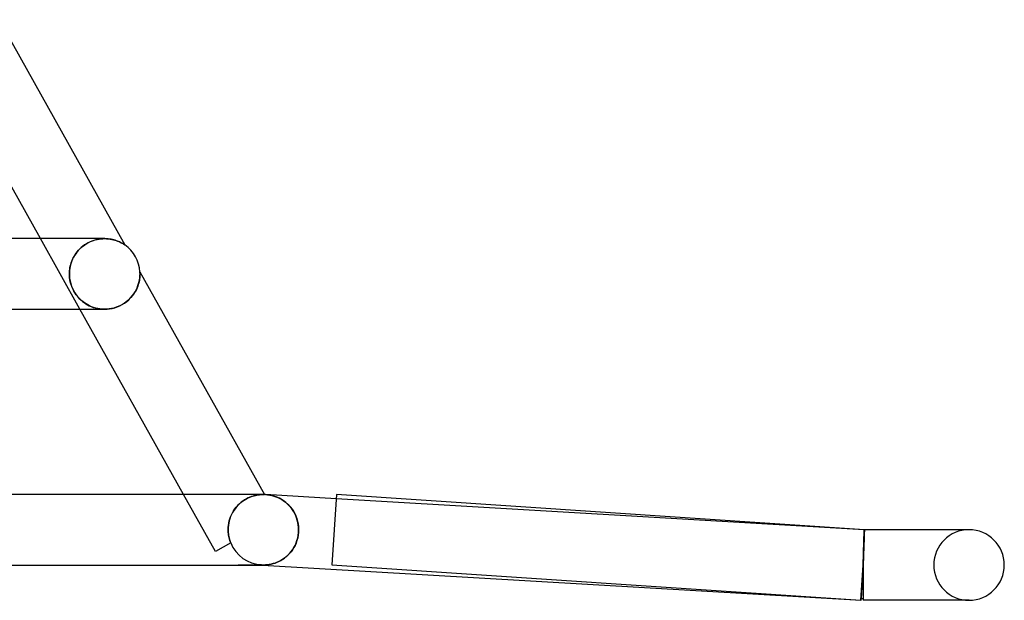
# Model space of a CAD drawing. Header units: millimetres. Extents: x -430 to 430, y -2 to 290.
# Tile 82 of 84: x 374 to 430, y -2 to 31. Entities that reach past the tile are written whole.
import ezdxf

# ---------------------------------------------------------------- set-up
doc = ezdxf.new("R2010")
doc.units = ezdxf.units.MM
doc.layers.add('HIDDEN', color=7, linetype='Continuous')
doc.layers.add('THICK', color=7, linetype='Continuous')

msp = doc.modelspace()

# ---------------------------------------------------------------- linework, layer by layer
at = {"layer": 'HIDDEN'}
for p, q in [((377.596, 14.5), (375.359, 18.5)), ((378.359, 18.396), (378.467, 18.429)), ((378.489, 18.435), (378.383, 18.404)), ((378.467, 18.429), (378.575, 18.455)), ((378.594, 18.459), (378.489, 18.435)), ((378.575, 18.455), (378.682, 18.475)), ((378.699, 18.478), (378.594, 18.459)), ((378.682, 18.475), (378.789, 18.489)), ((378.801, 18.491), (378.699, 18.478)), ((378.789, 18.489), (378.895, 18.497)), ((378.902, 18.498), (378.801, 18.491)), ((378.895, 18.497), (378.998, 18.5)), ((379, 18.5), (378.902, 18.498)), ((378.997, 18.5), (378.994, 18.5)), ((379.095, 18.498), (379, 18.5)), ((379.187, 18.491), (379.095, 18.498)), ((379.277, 18.48), (379.187, 18.491)), ((379.362, 18.466), (379.277, 18.48)), ((379.444, 18.45), (379.362, 18.466)), ((379.521, 18.43), (379.444, 18.45)), ((379.594, 18.409), (379.521, 18.43)), ((377.585, 17.918), (377.502, 17.831)), ((377.512, 17.842), (377.588, 17.922)), ((377.672, 18), (377.585, 17.918)), ((377.588, 17.922), (377.67, 17.999)), ((377.67, 17.999), (377.757, 18.071)), ((377.765, 18.077), (377.672, 18)), ((377.757, 18.071), (377.849, 18.139)), ((377.862, 18.149), (377.765, 18.077)), ((377.849, 18.139), (377.945, 18.202)), ((377.963, 18.213), (377.862, 18.149)), ((377.945, 18.202), (378.045, 18.26)), ((378.066, 18.271), (377.963, 18.213)), ((378.045, 18.26), (378.148, 18.312)), ((378.171, 18.322), (378.066, 18.271)), ((378.148, 18.312), (378.253, 18.357)), ((378.277, 18.367), (378.171, 18.322)), ((378.253, 18.357), (378.359, 18.396)), ((378.383, 18.404), (378.277, 18.367)), ((379.663, 18.386), (379.594, 18.409)), ((379.728, 18.362), (379.663, 18.386)), ((379.788, 18.338), (379.728, 18.362)), ((379.843, 18.313), (379.788, 18.338)), ((379.894, 18.289), (379.843, 18.313)), ((379.94, 18.265), (379.894, 18.289)), ((379.984, 18.241), (379.94, 18.265)), ((380.023, 18.218), (379.984, 18.241)), ((380.058, 18.197), (380.023, 18.218)), ((380.087, 18.178), (380.058, 18.197)), ((380.111, 18.163), (380.087, 18.178)), ((380.128, 18.151), (380.111, 18.163)), ((380.139, 18.144), (380.128, 18.151)), ((380.143, 18.141), (380.139, 18.144)), ((377.131, 17.223), (377.169, 17.315)), ((377.182, 17.341), (377.137, 17.236)), ((377.169, 17.315), (377.213, 17.406)), ((377.233, 17.445), (377.182, 17.341)), ((377.213, 17.406), (377.262, 17.497)), ((377.291, 17.546), (377.233, 17.445)), ((377.262, 17.497), (377.316, 17.586)), ((377.355, 17.644), (377.291, 17.546)), ((377.316, 17.586), (377.376, 17.674)), ((377.426, 17.74), (377.355, 17.644)), ((377.376, 17.674), (377.441, 17.759)), ((377.502, 17.831), (377.426, 17.74)), ((377.441, 17.759), (377.512, 17.842)), ((377.005, 16.673), (377.014, 16.762)), ((377.021, 16.81), (377.008, 16.705)), ((377.014, 16.762), (377.028, 16.853)), ((377.041, 16.916), (377.021, 16.81)), ((377.028, 16.853), (377.047, 16.944)), ((377.066, 17.023), (377.041, 16.916)), ((377.047, 16.944), (377.07, 17.037)), ((377.098, 17.129), (377.066, 17.023)), ((377.07, 17.037), (377.098, 17.13)), ((377.137, 17.236), (377.098, 17.129)), ((377.098, 17.13), (377.131, 17.223)), ((377, 16.602), (376.998, 16.5)), ((376.998, 16.5), (376.999, 16.586)), ((377.001, 16.385), (376.998, 16.5)), ((376.998, 16.5), (377, 16.421)), ((376.999, 16.586), (377.005, 16.673)), ((377.008, 16.705), (377, 16.602)), ((377, 16.421), (377.004, 16.342)), ((377.011, 16.275), (377.001, 16.385)), ((377.004, 16.342), (377.012, 16.263)), ((377.027, 16.166), (377.011, 16.275)), ((377.012, 16.263), (377.023, 16.185)), ((380.972, 16.174), (380.986, 16.271)), ((380.986, 16.271), (380.994, 16.359)), ((380.994, 16.359), (380.999, 16.436)), ((380.997, 16.614), (380.997, 16.615)), ((380.997, 16.612), (380.997, 16.614)), ((380.997, 16.608), (380.997, 16.612)), ((380.998, 16.602), (380.997, 16.608)), ((380.998, 16.593), (380.998, 16.602)), ((380.999, 16.582), (380.998, 16.593)), ((380.999, 16.567), (380.999, 16.582)), ((380.999, 16.549), (380.999, 16.567)), ((381, 16.527), (380.999, 16.549)), ((380.999, 16.436), (381, 16.5)), ((381, 16.5), (381, 16.527)), ((377.023, 16.185), (377.038, 16.107)), ((377.049, 16.056), (377.027, 16.166)), ((377.038, 16.107), (377.055, 16.03)), ((377.077, 15.946), (377.049, 16.056)), ((377.055, 16.03), (377.075, 15.954)), ((377.075, 15.954), (377.098, 15.878)), ((377.112, 15.837), (377.077, 15.946)), ((377.098, 15.878), (377.124, 15.804)), ((377.153, 15.729), (377.112, 15.837)), ((377.124, 15.804), (377.153, 15.73)), ((377.153, 15.73), (377.185, 15.657)), ((377.202, 15.622), (377.153, 15.729)), ((377.185, 15.657), (377.222, 15.583)), ((380.785, 15.604), (380.84, 15.722)), ((380.84, 15.722), (380.886, 15.84)), ((380.886, 15.84), (380.923, 15.957)), ((380.923, 15.957), (380.951, 16.069)), ((380.951, 16.069), (380.972, 16.174)), ((377.257, 15.518), (377.202, 15.622)), ((377.222, 15.583), (377.261, 15.51)), ((377.317, 15.418), (377.257, 15.518)), ((377.261, 15.51), (377.304, 15.438)), ((377.304, 15.438), (377.35, 15.368)), ((377.381, 15.325), (377.317, 15.418)), ((377.35, 15.368), (377.4, 15.298)), ((377.448, 15.237), (377.381, 15.325)), ((377.4, 15.298), (377.456, 15.227)), ((377.518, 15.156), (377.448, 15.237)), ((377.456, 15.227), (377.517, 15.156)), ((377.517, 15.156), (377.586, 15.084)), ((377.593, 15.077), (377.518, 15.156)), ((377.586, 15.084), (377.662, 15.012)), ((377.673, 15.002), (377.593, 15.077)), ((380.361, 15.039), (380.466, 15.144)), ((380.466, 15.144), (380.561, 15.254)), ((380.561, 15.254), (380.645, 15.368)), ((380.645, 15.368), (380.72, 15.485)), ((380.72, 15.485), (380.785, 15.604)), ((377.662, 15.012), (377.743, 14.943)), ((377.758, 14.931), (377.673, 15.002)), ((377.743, 14.943), (377.83, 14.877)), ((377.848, 14.864), (377.758, 14.931)), ((377.83, 14.877), (377.923, 14.813)), ((377.942, 14.801), (377.848, 14.864)), ((377.923, 14.813), (378.022, 14.754)), ((378.042, 14.743), (377.942, 14.801)), ((378.022, 14.754), (378.126, 14.7)), ((378.146, 14.69), (378.042, 14.743)), ((378.126, 14.7), (378.236, 14.65)), ((378.255, 14.643), (378.146, 14.69)), ((378.236, 14.65), (378.351, 14.607)), ((378.368, 14.602), (378.255, 14.643)), ((378.351, 14.607), (378.471, 14.57)), ((378.485, 14.566), (378.368, 14.602)), ((378.471, 14.57), (378.595, 14.541)), ((378.607, 14.538), (378.485, 14.566)), ((378.595, 14.541), (378.724, 14.519)), ((378.732, 14.518), (378.607, 14.538)), ((378.724, 14.519), (378.858, 14.505)), ((378.859, 14.505), (378.732, 14.518)), ((379.136, 14.505), (379.279, 14.52)), ((379.279, 14.52), (379.425, 14.547)), ((379.425, 14.547), (379.57, 14.585)), ((379.57, 14.585), (379.714, 14.634)), ((379.714, 14.634), (379.856, 14.695)), ((379.856, 14.695), (379.993, 14.767)), ((379.993, 14.767), (380.123, 14.849)), ((380.123, 14.849), (380.247, 14.94)), ((380.247, 14.94), (380.361, 15.039)), ((378.858, 14.505), (378.994, 14.5)), ((378.988, 14.5), (378.859, 14.505)), ((378.994, 14.5), (379.136, 14.505)), ((378.995, 14.5), (378.996, 14.5)), ((385.278, 0.769), (383.471, 4)), ((386.918, 4), (386.23, 4)), ((387.409, 3.911), (387.317, 3.881)), ((387.382, 3.903), (387.469, 3.929)), ((387.497, 3.936), (387.409, 3.911)), ((387.469, 3.929), (387.553, 3.95)), ((387.58, 3.956), (387.497, 3.936)), ((387.553, 3.95), (387.632, 3.966)), ((387.659, 3.971), (387.58, 3.956)), ((387.724, 4), (387.584, 4)), ((387.632, 3.966), (387.706, 3.979)), ((387.732, 3.982), (387.659, 3.971)), ((387.706, 3.979), (387.774, 3.987)), ((387.839, 4), (387.724, 4)), ((387.799, 3.99), (387.732, 3.982)), ((387.774, 3.987), (387.837, 3.993)), ((387.86, 3.995), (387.799, 3.99)), ((387.837, 3.993), (387.892, 3.997)), ((387.93, 4), (387.839, 4)), ((387.915, 3.998), (387.86, 3.995)), ((387.892, 3.997), (387.94, 3.999)), ((387.961, 4), (387.915, 3.998)), ((387.996, 3.999), (387.93, 4)), ((387.94, 3.999), (387.981, 4)), ((387.981, 4), (388.013, 4)), ((388.038, 3.999), (387.996, 3.999)), ((388.013, 4), (388.036, 4)), ((388.036, 4), (388.05, 4)), ((388.054, 3.999), (388.038, 3.999)), ((388.05, 4), (388.054, 4)), ((388.117, 3.997), (388.236, 3.986)), ((388.236, 3.986), (388.355, 3.968)), ((388.355, 3.968), (388.472, 3.943)), ((388.472, 3.943), (388.588, 3.911)), ((388.588, 3.911), (388.703, 3.872)), ((386.457, 3.279), (386.54, 3.372)), ((386.554, 3.387), (386.469, 3.293)), ((386.54, 3.372), (386.627, 3.459)), ((386.644, 3.474), (386.554, 3.387)), ((386.627, 3.459), (386.718, 3.539)), ((386.737, 3.554), (386.644, 3.474)), ((386.718, 3.539), (386.813, 3.613)), ((386.833, 3.627), (386.737, 3.554)), ((386.813, 3.613), (386.909, 3.679)), ((386.931, 3.693), (386.833, 3.627)), ((386.909, 3.679), (387.005, 3.737)), ((387.029, 3.751), (386.931, 3.693)), ((387.005, 3.737), (387.101, 3.789)), ((387.127, 3.801), (387.029, 3.751)), ((387.101, 3.789), (387.197, 3.833)), ((387.223, 3.844), (387.127, 3.801)), ((387.197, 3.833), (387.291, 3.871)), ((387.317, 3.881), (387.223, 3.844)), ((387.291, 3.871), (387.382, 3.903)), ((388.703, 3.872), (388.817, 3.825)), ((388.817, 3.825), (388.928, 3.771)), ((388.928, 3.771), (389.037, 3.709)), ((389.037, 3.709), (389.144, 3.639)), ((389.144, 3.639), (389.248, 3.562)), ((389.248, 3.562), (389.348, 3.476)), ((389.348, 3.476), (389.444, 3.381)), ((389.444, 3.381), (389.535, 3.279)), ((422.059, 2), (392.117, 3.761)), ((386.135, 2.736), (386.186, 2.852)), ((386.191, 2.864), (386.139, 2.746)), ((386.186, 2.852), (386.243, 2.965)), ((386.25, 2.978), (386.191, 2.864)), ((386.243, 2.965), (386.308, 3.074)), ((386.316, 3.088), (386.25, 2.978)), ((386.308, 3.074), (386.38, 3.179)), ((386.389, 3.193), (386.316, 3.088)), ((386.38, 3.179), (386.457, 3.279)), ((386.469, 3.293), (386.389, 3.193)), ((389.535, 3.279), (389.621, 3.168)), ((389.621, 3.168), (389.7, 3.048)), ((389.7, 3.048), (389.772, 2.919)), ((389.772, 2.919), (389.836, 2.783)), ((386.011, 2.253), (385.999, 2.127)), ((385.999, 2.125), (386.011, 2.25)), ((386.031, 2.379), (386.011, 2.253)), ((386.011, 2.25), (386.03, 2.374)), ((386.03, 2.374), (386.058, 2.496)), ((386.059, 2.503), (386.031, 2.379)), ((386.058, 2.496), (386.093, 2.617)), ((386.095, 2.626), (386.059, 2.503)), ((386.093, 2.617), (386.135, 2.736)), ((386.139, 2.746), (386.095, 2.626)), ((389.836, 2.783), (389.891, 2.638)), ((389.891, 2.638), (389.935, 2.487)), ((389.935, 2.487), (389.968, 2.329)), ((389.968, 2.329), (389.988, 2.166)), ((385.999, 2.127), (385.996, 2)), ((385.996, 2), (385.999, 2.125)), ((385.996, 2), (385.997, 1.924)), ((385.997, 1.924), (385.996, 2)), ((385.997, 1.924), (386.002, 1.848)), ((386.002, 1.848), (385.997, 1.924)), ((386.002, 1.848), (386.009, 1.772)), ((386.009, 1.772), (386.002, 1.848)), ((386.009, 1.772), (386.019, 1.696)), ((386.019, 1.696), (386.009, 1.772)), ((386.019, 1.696), (386.032, 1.621)), ((386.032, 1.621), (386.019, 1.696)), ((389.971, 1.689), (389.941, 1.537)), ((389.989, 1.844), (389.971, 1.689)), ((389.988, 2.166), (389.995, 2)), ((389.995, 2), (389.989, 1.844)), ((422.046, 1.65), (422.048, 1.701)), ((422.048, 1.701), (422.049, 1.747)), ((422.049, 1.747), (422.051, 1.79)), ((422.051, 1.683), (422.05, 1.629)), ((422.051, 1.79), (422.052, 1.83)), ((422.053, 1.732), (422.051, 1.683)), ((422.052, 1.83), (422.053, 1.865)), ((422.052, 1.65), (422.054, 1.701)), ((422.053, 1.865), (422.054, 1.896)), ((422.054, 1.778), (422.053, 1.732)), ((422.054, 1.896), (422.055, 1.924)), ((422.055, 1.819), (422.054, 1.778)), ((422.054, 1.701), (422.056, 1.747)), ((422.055, 1.924), (422.056, 1.947)), ((422.056, 1.857), (422.055, 1.819)), ((422.056, 1.947), (422.057, 1.966)), ((422.057, 1.89), (422.056, 1.857)), ((422.056, 1.747), (422.057, 1.79)), ((422.057, 1.966), (422.058, 1.981)), ((422.058, 1.919), (422.057, 1.89)), ((422.057, 1.79), (422.059, 1.83)), ((422.058, 1.998), (422.059, 2)), ((422.058, 1.991), (422.058, 1.998)), ((422.058, 1.981), (422.058, 1.991)), ((422.059, 1.964), (422.058, 1.944)), ((422.058, 1.944), (422.058, 1.919)), ((422.059, 2), (422.059, 1.998)), ((422.067, 2), (422.059, 2)), ((422.059, 1.998), (422.059, 1.991)), ((422.059, 1.991), (422.059, 1.98)), ((422.059, 1.98), (422.059, 1.964)), ((422.059, 1.83), (422.06, 1.865)), ((422.06, 1.865), (422.061, 1.896)), ((422.061, 1.896), (422.063, 1.924)), ((422.063, 1.924), (422.064, 1.947)), ((422.064, 1.966), (422.065, 1.981)), ((422.064, 1.947), (422.064, 1.966)), ((422.065, 1.981), (422.066, 1.991)), ((422.066, 1.998), (422.067, 2)), ((422.066, 1.991), (422.066, 1.998)), ((386.141, 1.252), (385.278, 0.769)), ((386.032, 1.621), (386.048, 1.546)), ((386.048, 1.546), (386.032, 1.621)), ((386.048, 1.546), (386.067, 1.471)), ((386.067, 1.472), (386.048, 1.546)), ((386.089, 1.398), (386.067, 1.472)), ((386.067, 1.471), (386.089, 1.397)), ((386.114, 1.324), (386.089, 1.398)), ((386.089, 1.397), (386.114, 1.324)), ((386.114, 1.324), (386.141, 1.252)), ((386.141, 1.252), (386.114, 1.324)), ((386.141, 1.252), (386.142, 1.252)), ((386.142, 1.252), (386.143, 1.253)), ((386.143, 1.253), (386.144, 1.253)), ((386.144, 1.253), (386.144, 1.254)), ((386.144, 1.254), (386.144, 1.254)), ((386.144, 1.253), (386.144, 1.253)), ((389.849, 1.248), (389.789, 1.114)), ((389.9, 1.389), (389.849, 1.248)), ((389.941, 1.537), (389.9, 1.389)), ((422.028, 1.053), (422.031, 1.131)), ((422.031, 1.131), (422.033, 1.206)), ((422.032, 1.053), (422.035, 1.131)), ((422.033, 1.206), (422.035, 1.278)), ((422.036, 1.16), (422.034, 1.082)), ((422.035, 1.278), (422.037, 1.348)), ((422.035, 1.131), (422.037, 1.205)), ((422.038, 1.236), (422.036, 1.16)), ((422.037, 1.348), (422.039, 1.415)), ((422.037, 1.205), (422.039, 1.278)), ((422.041, 1.31), (422.038, 1.236)), ((422.039, 1.415), (422.041, 1.478)), ((422.039, 1.278), (422.042, 1.348)), ((422.041, 1.478), (422.043, 1.539)), ((422.043, 1.38), (422.041, 1.31)), ((422.042, 1.348), (422.044, 1.415)), ((422.043, 1.539), (422.044, 1.596)), ((422.045, 1.447), (422.043, 1.38)), ((422.044, 1.596), (422.046, 1.65)), ((422.044, 1.415), (422.046, 1.478)), ((422.047, 1.512), (422.045, 1.447)), ((422.046, 1.478), (422.048, 1.539)), ((422.048, 1.572), (422.047, 1.512)), ((422.05, 1.629), (422.048, 1.572)), ((422.048, 1.539), (422.05, 1.596)), ((422.05, 1.596), (422.052, 1.65)), ((389.385, 0.56), (389.289, 0.473)), ((389.477, 0.654), (389.385, 0.56)), ((389.564, 0.757), (389.477, 0.654)), ((389.645, 0.868), (389.564, 0.757)), ((389.721, 0.987), (389.645, 0.868)), ((389.789, 1.114), (389.721, 0.987)), ((422.015, 0.548), (422.017, 0.636)), ((422.018, 0.564), (422.015, 0.472)), ((422.016, 0.548), (422.019, 0.636)), ((422.017, 0.636), (422.019, 0.723)), ((422.021, 0.654), (422.018, 0.564)), ((422.019, 0.723), (422.022, 0.808)), ((422.019, 0.636), (422.022, 0.723)), ((422.023, 0.743), (422.021, 0.654)), ((422.022, 0.808), (422.024, 0.892)), ((422.022, 0.723), (422.024, 0.808)), ((422.026, 0.831), (422.023, 0.743)), ((422.024, 0.892), (422.026, 0.974)), ((422.024, 0.808), (422.027, 0.892)), ((422.026, 0.974), (422.028, 1.053)), ((422.029, 0.917), (422.026, 0.831)), ((422.027, 0.892), (422.03, 0.974)), ((422.031, 1), (422.029, 0.917)), ((422.03, 0.974), (422.032, 1.053)), ((422.034, 1.082), (422.031, 1)), ((386.987, 0), (386.569, 0)), ((387.325, 0), (386.987, 0)), ((387.584, 0.001), (387.325, 0)), ((387.763, 0.002), (387.584, 0.001)), ((387.863, 0.002), (387.763, 0.002)), ((387.883, 0.003), (387.863, 0.002)), ((387.883, 0.003), (387.94, 0)), ((387.994, 0), (387.883, 0.003)), ((387.883, 0.003), (387.901, 0.002)), ((387.901, 0.002), (387.92, 0.002)), ((387.92, 0.002), (387.939, 0.001)), ((387.939, 0.001), (387.958, 0)), ((387.958, 0), (387.977, 0)), ((387.977, 0), (387.996, 0)), ((388.106, 0.003), (387.994, 0)), ((388.218, 0.012), (388.106, 0.003)), ((388.33, 0.027), (388.218, 0.012)), ((388.441, 0.049), (388.33, 0.027)), ((388.552, 0.078), (388.441, 0.049)), ((388.662, 0.113), (388.552, 0.078)), ((388.771, 0.155), (388.662, 0.113)), ((388.878, 0.204), (388.771, 0.155)), ((388.985, 0.26), (388.878, 0.204)), ((389.089, 0.323), (388.985, 0.26)), ((389.19, 0.394), (389.089, 0.323)), ((389.289, 0.473), (389.19, 0.394)), ((422, 0), (421.888, -1.897)), ((422.003, 0.095), (422, 0)), ((422, 0), (422.002, 0.093)), ((422, 0), (422.003, 0.093)), ((422, 0), (422, 0)), ((422, 0), (422, 0)), ((422.002, 0.093), (422.005, 0.185)), ((422.006, 0.191), (422.003, 0.095)), ((422.003, 0.093), (422.006, 0.185)), ((422.005, 0.185), (422.007, 0.277)), ((422.009, 0.285), (422.006, 0.191)), ((422.006, 0.185), (422.008, 0.277)), ((422.007, 0.277), (422.01, 0.368)), ((422.008, 0.277), (422.011, 0.368)), ((422.012, 0.379), (422.009, 0.285)), ((422.01, 0.368), (422.012, 0.458)), ((422.011, 0.368), (422.014, 0.458)), ((422.012, 0.458), (422.015, 0.548)), ((422.015, 0.472), (422.012, 0.379)), ((422.014, 0.458), (422.016, 0.548)), ((422, 0), (422, 0)), ((422, 0), (422, 0)), ((427.885, -2), (428, -2))]:
    msp.add_line(p, q, dxfattribs=at)
for centre, start, end in [((428, 0), 90, 180), ((388, 2), 201.9115, 266.6339), ((428, 0), 180, 270)]:
    msp.add_arc(centre, 2, start, end, dxfattribs=at)
at = {"layer": 'THICK'}
for p, q in [((372.998, 30.912), (380.143, 18.141)), ((375.359, 18.5), (369.485, 29)), ((378.997, 18.5), (269.19, 18.5)), ((378.998, 18.5), (379.104, 18.497)), ((379.104, 18.497), (379.207, 18.489)), ((379.207, 18.489), (379.306, 18.476)), ((379.306, 18.476), (379.4, 18.459)), ((379.4, 18.459), (379.491, 18.438)), ((379.491, 18.438), (379.576, 18.415)), ((379.576, 18.415), (379.657, 18.389)), ((379.657, 18.389), (379.732, 18.361)), ((379.732, 18.361), (379.802, 18.332)), ((379.802, 18.332), (379.867, 18.302)), ((379.867, 18.302), (379.926, 18.272)), ((379.926, 18.272), (379.979, 18.244)), ((379.979, 18.244), (380.025, 18.217)), ((380.025, 18.217), (380.064, 18.194)), ((380.064, 18.194), (380.095, 18.174)), ((380.095, 18.174), (380.117, 18.159)), ((380.117, 18.159), (380.132, 18.149)), ((380.132, 18.149), (380.14, 18.143)), ((380.14, 18.143), (380.143, 18.141)), ((380.978, 16.213), (380.966, 16.14)), ((380.987, 16.28), (380.978, 16.213)), ((380.993, 16.343), (380.987, 16.28)), ((380.997, 16.4), (380.993, 16.343)), ((380.997, 16.615), (388.054, 3.999)), ((380.997, 16.615), (380.997, 16.614)), ((380.997, 16.614), (380.997, 16.61)), ((380.997, 16.61), (380.997, 16.604)), ((380.997, 16.604), (380.998, 16.595)), ((380.999, 16.452), (380.997, 16.4)), ((380.998, 16.595), (380.998, 16.585)), ((380.998, 16.585), (380.999, 16.572)), ((380.999, 16.572), (380.999, 16.557)), ((380.999, 16.557), (380.999, 16.539)), ((380.999, 16.539), (381, 16.521)), ((381, 16.5), (380.999, 16.452)), ((381, 16.521), (381, 16.5)), ((380.838, 15.717), (380.796, 15.626)), ((380.874, 15.808), (380.838, 15.717)), ((380.905, 15.896), (380.874, 15.808)), ((380.93, 15.981), (380.905, 15.896)), ((380.95, 16.062), (380.93, 15.981)), ((380.966, 16.14), (380.95, 16.062)), ((380.406, 15.082), (380.317, 14.999)), ((380.488, 15.169), (380.406, 15.082)), ((380.564, 15.258), (380.488, 15.169)), ((380.632, 15.349), (380.564, 15.258)), ((380.693, 15.441), (380.632, 15.349)), ((380.748, 15.533), (380.693, 15.441)), ((380.796, 15.626), (380.748, 15.533)), ((379.252, 14.517), (379.12, 14.504)), ((379.383, 14.538), (379.252, 14.517)), ((379.514, 14.568), (379.383, 14.538)), ((379.642, 14.608), (379.514, 14.568)), ((379.768, 14.656), (379.642, 14.608)), ((379.889, 14.711), (379.768, 14.656)), ((380.005, 14.774), (379.889, 14.711)), ((380.116, 14.844), (380.005, 14.774)), ((380.22, 14.919), (380.116, 14.844)), ((380.317, 14.999), (380.22, 14.919)), ((270.772, 14.5), (378.996, 14.5)), ((383.471, 4), (377.596, 14.5)), ((379.12, 14.504), (378.988, 14.5)), ((388, 4), (274.663, 4)), ((387.989, 4), (387.961, 4)), ((388.012, 4), (387.989, 4)), ((388.03, 4), (388.012, 4)), ((388.044, 4), (388.03, 4)), ((388.052, 3.999), (388.044, 4)), ((388.054, 4), (388.052, 3.999)), ((388.218, 3.988), (388.117, 3.997)), ((392.117, 3.761), (388.117, 3.997)), ((388.318, 3.974), (388.218, 3.988)), ((388.418, 3.956), (388.318, 3.974)), ((388.517, 3.932), (388.418, 3.956)), ((388.615, 3.903), (388.517, 3.932)), ((392.133, 3.996), (391.867, 0.004)), ((422.067, 2), (392.133, 3.996)), ((388.712, 3.869), (388.615, 3.903)), ((388.808, 3.829), (388.712, 3.869)), ((388.903, 3.784), (388.808, 3.829)), ((388.996, 3.734), (388.903, 3.784)), ((389.087, 3.678), (388.996, 3.734)), ((389.176, 3.616), (389.087, 3.678)), ((389.264, 3.549), (389.176, 3.616)), ((389.348, 3.476), (389.264, 3.549)), ((389.429, 3.397), (389.348, 3.476)), ((389.507, 3.311), (389.429, 3.397)), ((389.582, 3.22), (389.507, 3.311)), ((389.652, 3.123), (389.582, 3.22)), ((389.717, 3.019), (389.652, 3.123)), ((389.778, 2.909), (389.717, 3.019)), ((389.832, 2.793), (389.778, 2.909)), ((389.879, 2.672), (389.832, 2.793)), ((389.919, 2.546), (389.879, 2.672)), ((389.952, 2.415), (389.919, 2.546)), ((389.975, 2.279), (389.952, 2.415)), ((389.99, 2.141), (389.975, 2.279)), ((389.941, 1.537), (389.971, 1.689)), ((389.971, 1.689), (389.989, 1.844)), ((389.989, 1.844), (389.995, 2)), ((389.995, 2), (389.99, 2.141)), ((422.058, 1.683), (422.057, 1.629)), ((422.06, 1.732), (422.058, 1.683)), ((422.061, 1.778), (422.06, 1.732)), ((422.063, 1.819), (422.061, 1.778)), ((422.064, 1.857), (422.063, 1.819)), ((422.065, 1.89), (422.064, 1.857)), ((422.066, 1.944), (422.065, 1.919)), ((422.065, 1.919), (422.065, 1.89)), ((422.067, 1.98), (422.066, 1.964)), ((422.066, 1.964), (422.066, 1.944)), ((422.067, 2), (422.067, 1.998)), ((428, 2), (422.067, 2)), ((422.067, 1.998), (422.067, 1.991)), ((422.067, 1.991), (422.067, 1.98)), ((428, 2), (427.885, 2)), ((389.789, 1.115), (389.849, 1.249)), ((389.849, 1.249), (389.9, 1.39)), ((389.9, 1.39), (389.941, 1.537)), ((422.041, 1.16), (422.038, 1.081)), ((422.044, 1.236), (422.041, 1.16)), ((422.046, 1.31), (422.044, 1.236)), ((422.048, 1.38), (422.046, 1.31)), ((422.051, 1.447), (422.048, 1.38)), ((422.053, 1.511), (422.051, 1.447)), ((422.055, 1.572), (422.053, 1.511)), ((422.057, 1.629), (422.055, 1.572)), ((389.29, 0.474), (389.386, 0.56)), ((389.386, 0.56), (389.477, 0.655)), ((389.477, 0.655), (389.564, 0.758)), ((389.564, 0.758), (389.646, 0.869)), ((389.646, 0.869), (389.721, 0.988)), ((389.721, 0.988), (389.789, 1.115)), ((422.02, 0.564), (422.017, 0.472)), ((422.023, 0.654), (422.02, 0.564)), ((422.026, 0.743), (422.023, 0.654)), ((422.029, 0.831), (422.026, 0.743)), ((422.033, 0.917), (422.029, 0.831)), ((422.035, 1), (422.033, 0.917)), ((422.038, 1.081), (422.035, 1)), ((365.9, 0), (378.125, 0)), ((378.125, 0), (385.529, 0)), ((385.529, 0), (388.023, 0)), ((387.94, 0), (421.883, -1.997)), ((387.996, 0), (388.108, 0.003)), ((388.108, 0.003), (388.22, 0.012)), ((388.22, 0.012), (388.332, 0.028)), ((388.332, 0.028), (388.443, 0.05)), ((388.443, 0.05), (388.554, 0.078)), ((388.554, 0.078), (388.663, 0.114)), ((388.663, 0.114), (388.772, 0.156)), ((388.772, 0.156), (388.88, 0.205)), ((388.88, 0.205), (388.986, 0.261)), ((388.986, 0.261), (389.09, 0.324)), ((389.09, 0.324), (389.191, 0.395)), ((389.191, 0.395), (389.29, 0.474)), ((391.867, 0.004), (421.867, -1.996)), ((421.867, -1.996), (422, 0)), ((422.003, 0.095), (422, 0)), ((422.007, 0.191), (422.003, 0.095)), ((422.01, 0.285), (422.007, 0.191)), ((422.014, 0.379), (422.01, 0.285)), ((422.017, 0.472), (422.014, 0.379)), ((422, 0), (422, -2)), ((421.883, -1.997), (421.888, -1.897)), ((428, -2), (422, -2))]:
    msp.add_line(p, q, dxfattribs=at)
for centre, radius, start, end in [((379, 16.5), 2, 3.2909, 55.1578), ((388, 2), 2, 86.6339, 88.4427), ((428, 0), 2, 0, 90), ((428, 0), 2, 270, 0), ((422, 0), 1.9, 266.1863, 270)]:
    msp.add_arc(centre, radius, start, end, dxfattribs=at)

doc.saveas('drawing.dxf')
